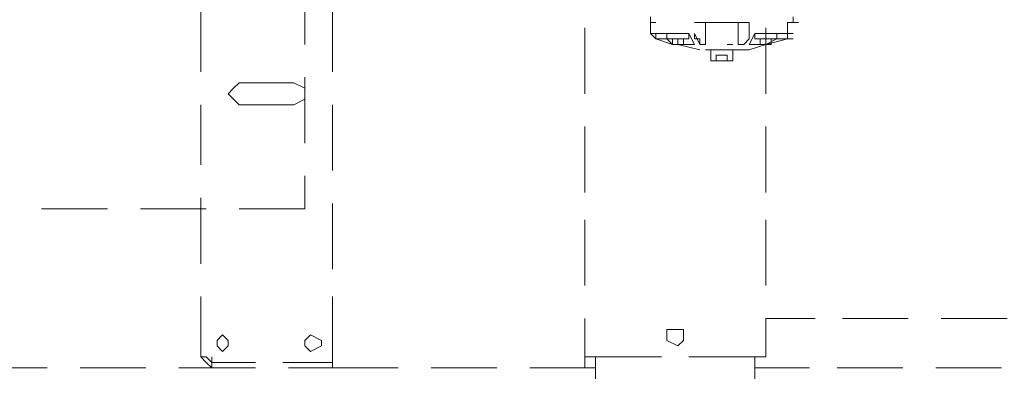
# Model space of a CAD drawing. Header units: millimetres. Extents: x 0 to 1151, y 0 to 297.
# Tile 27 of 93: x 324.19 to 331.79, y 126.9 to 129.63. Entities that reach past the tile are written whole.
import ezdxf

# ---------------------------------------------------------------- set-up
doc = ezdxf.new("R2010")
doc.units = ezdxf.units.MM
doc.header["$MEASUREMENT"] = 0
doc.layers.get('0').update_dxf_attribs({"linetype": 'CONTINUOUS'})

msp = doc.modelspace()

# ---------------------------------------------------------------- linework, layer by layer
at = {"color": 7, "linetype": 'Continuous', "lineweight": 20, "true_color": 0x000007}
for p, q in [((326.39, 129.9457), (326.39, 129.4377)), ((325.5857, 129.734), (325.5857, 129.226)), ((326.6017, 129.226), (326.6017, 129.734)), ((330.1577, 129.6493), (330.1577, 129.607)), ((328.549, 129.5647), (328.549, 129.0567)), ((329.057, 129.5223), (329.057, 129.607)), ((329.057, 129.607), (329.057, 129.607)), ((329.057, 129.607), (329.057, 129.5223)), ((329.3957, 129.607), (329.438, 129.607)), ((329.3957, 129.607), (329.438, 129.607)), ((329.438, 129.607), (329.4803, 129.607)), ((329.4803, 129.607), (329.4803, 129.4377)), ((329.7343, 129.607), (329.7343, 129.4377)), ((329.7767, 129.607), (329.819, 129.607)), ((329.819, 129.607), (329.819, 129.607)), ((329.819, 129.607), (329.819, 129.607)), ((329.819, 129.5223), (329.819, 129.607)), ((329.819, 129.607), (329.819, 129.607)), ((329.946, 129.0567), (329.946, 129.5647)), ((330.1153, 129.607), (330.1577, 129.607)), ((329.057, 129.5223), (329.0993, 129.5223)), ((329.0993, 129.48), (329.057, 129.5223)), ((329.0993, 129.5223), (329.0993, 129.48)), ((329.184, 129.5223), (329.184, 129.48)), ((329.3533, 129.5223), (329.3533, 129.48)), ((329.3533, 129.5223), (329.3957, 129.4377)), ((329.3957, 129.48), (329.3957, 129.5223)), ((329.438, 129.4377), (329.3957, 129.5223)), ((329.819, 129.5223), (329.819, 129.48)), ((329.819, 129.48), (329.819, 129.5223)), ((329.819, 129.5223), (329.819, 129.48)), ((329.819, 129.5223), (329.819, 129.5223)), ((329.819, 129.4377), (329.8613, 129.5223)), ((329.8613, 129.5223), (329.8613, 129.48)), ((330.0307, 129.5223), (330.0307, 129.48)), ((330.1153, 129.5223), (330.1577, 129.5223)), ((330.1153, 129.5223), (330.1153, 129.48)), ((330.1153, 129.48), (330.1153, 129.5223)), ((329.0993, 129.48), (329.0993, 129.48)), ((329.0993, 129.48), (329.0993, 129.48)), ((329.0993, 129.48), (329.2263, 129.48)), ((329.184, 129.48), (329.3533, 129.48)), ((329.2263, 129.4377), (329.2687, 129.4377)), ((329.2263, 129.4377), (329.2687, 129.4377)), ((329.2263, 129.4377), (329.2687, 129.4377)), ((329.2687, 129.4377), (329.438, 129.3953)), ((329.2687, 129.4377), (329.311, 129.4377)), ((329.2687, 129.4377), (329.2687, 129.4377)), ((329.2687, 129.4377), (329.311, 129.4377)), ((329.3533, 129.4377), (329.3533, 129.4377)), ((329.3957, 129.48), (329.3957, 129.48)), ((329.3957, 129.48), (329.3957, 129.48)), ((329.3957, 129.48), (329.3957, 129.48)), ((329.3957, 129.4377), (329.3957, 129.4377)), ((329.3957, 129.4377), (329.3957, 129.4377)), ((329.3957, 129.4377), (329.3957, 129.4377)), ((329.3957, 129.4377), (329.3957, 129.4377)), ((329.3957, 129.4377), (329.3957, 129.4377)), ((329.438, 129.4377), (329.4803, 129.4377)), ((329.438, 129.4377), (329.438, 129.4377)), ((329.4803, 129.4377), (329.4803, 129.4377)), ((329.4803, 129.4377), (329.4803, 129.4377)), ((329.4803, 129.4377), (329.4803, 129.4377)), ((329.6497, 129.4377), (329.692, 129.4377)), ((329.6497, 129.4377), (329.692, 129.4377)), ((329.7343, 129.4377), (329.7343, 129.48)), ((329.7343, 129.4377), (329.7767, 129.4377)), ((329.7767, 129.4377), (329.819, 129.48)), ((329.819, 129.4377), (329.8613, 129.4377)), ((329.8613, 129.48), (330.0307, 129.48)), ((329.9883, 129.4377), (329.8613, 129.4377)), ((329.946, 129.4377), (330.1153, 129.48)), ((329.946, 129.4377), (330.1153, 129.48)), ((329.946, 129.4377), (329.946, 129.4377)), ((329.946, 129.4377), (329.946, 129.4377)), ((329.946, 129.4377), (329.946, 129.4377)), ((329.946, 129.4377), (329.9883, 129.4377)), ((330.1153, 129.48), (330.1577, 129.48)), ((330.1153, 129.48), (330.1577, 129.48)), ((329.565, 129.3953), (329.4803, 129.3953)), ((329.5227, 129.3953), (329.692, 129.3953)), ((329.5227, 129.3953), (329.5227, 129.353)), ((329.5227, 129.3107), (329.5227, 129.3953)), ((329.5227, 129.3953), (329.692, 129.3953)), ((329.565, 129.3953), (329.6073, 129.3953)), ((329.6073, 129.3953), (329.6497, 129.3953)), ((329.819, 129.3953), (329.6073, 129.3953)), ((329.6497, 129.3953), (329.6497, 129.3953)), ((329.692, 129.3953), (329.692, 129.3107)), ((329.692, 129.3953), (329.7343, 129.3953)), ((329.5227, 129.3107), (329.692, 129.3107)), ((329.5227, 129.3107), (329.692, 129.3107)), ((326.39, 129.1837), (326.39, 128.6757)), ((325.5857, 128.972), (325.5857, 128.5063)), ((326.6017, 128.464), (326.6017, 128.972)), ((328.549, 128.8027), (328.549, 128.2947)), ((329.946, 128.2947), (329.946, 128.8027)), ((325.5857, 128.2523), (325.5857, 127.7443)), ((326.6017, 127.702), (326.6017, 128.21)), ((324.866, 128.1677), (324.358, 128.1677)), ((325.628, 128.1677), (325.12, 128.1677)), ((328.549, 128.083), (328.549, 127.575)), ((329.946, 127.575), (329.946, 128.083)), ((325.5857, 127.4903), (325.5857, 127.0247)), ((326.6017, 126.9823), (326.6017, 127.4903)), ((329.946, 127.0247), (329.946, 127.321)), ((329.946, 127.321), (330.327, 127.321)), ((330.5387, 127.321), (331.0467, 127.321)), ((331.3007, 127.321), (331.8087, 127.321)), ((325.6703, 127.0247), (325.6703, 126.9823)), ((326.2207, 126.9823), (326.517, 126.9823)), ((326.517, 126.9823), (326.6017, 126.9823)), ((328.6337, 127.0247), (328.549, 127.0247)), ((328.549, 127.0247), (328.549, 126.94)), ((328.6337, 127.0247), (328.6337, 126.8553)), ((329.1417, 127.0247), (328.7183, 127.0247)), ((329.7767, 127.0247), (329.3533, 127.0247)), ((329.7767, 127.0247), (329.946, 127.0247)), ((329.8613, 126.8553), (329.8613, 127.0247)), ((324.4003, 126.94), (323.9347, 126.94)), ((325.1623, 126.94), (324.6543, 126.94)), ((325.6703, 126.94), (325.4163, 126.94)), ((326.263, 126.94), (326.6017, 126.94)), ((327.1097, 126.94), (326.6017, 126.94)), ((327.8717, 126.94), (327.3637, 126.94)), ((328.6337, 126.94), (328.1257, 126.94)), ((330.2847, 126.94), (329.8613, 126.94)), ((331.0043, 126.94), (330.4963, 126.94)), ((331.7663, 126.94), (331.2583, 126.94))]:
    msp.add_line(p, q, dxfattribs=at)
for points in [[(329.057, 129.6493), (329.057, 129.607), (329.0993, 129.607)], [(329.3957, 129.607), (329.819, 129.607), (329.819, 129.5223)], [(329.438, 129.4377), (329.4803, 129.4377), (329.4803, 129.607), (329.438, 129.607)], [(329.7767, 129.607), (329.7343, 129.607), (329.7343, 129.4377), (329.7767, 129.4377)], [(330.1153, 129.5223), (330.1153, 129.607), (330.1577, 129.607)], [(330.1153, 129.607), (330.1577, 129.607), (330.2, 129.607)], [(329.0993, 129.48), (329.0993, 129.5223), (329.3533, 129.5223), (329.3533, 129.48)], [(329.8613, 129.48), (329.8613, 129.5223), (330.1153, 129.5223), (330.1153, 129.48)], [(329.0993, 129.48), (329.2263, 129.4377), (329.2687, 129.4377)], [(329.0993, 129.48), (329.184, 129.48), (329.2263, 129.4377), (329.2687, 129.4377)], [(329.0993, 129.48), (329.2263, 129.4377), (329.2687, 129.4377)], [(329.0993, 129.48), (329.2263, 129.4377), (329.2687, 129.4377)], [(329.2263, 129.48), (329.2263, 129.4377), (329.2687, 129.4377), (329.2687, 129.48)], [(329.2687, 129.4377), (329.311, 129.4377), (329.311, 129.48)], [(329.3957, 129.4377), (329.3533, 129.4377), (329.311, 129.4377)], [(329.4803, 129.4377), (329.438, 129.4377), (329.438, 129.48), (329.3957, 129.48)], [(329.819, 129.48), (329.7767, 129.4377), (329.7343, 129.4377)], [(329.819, 129.3953), (329.946, 129.4377), (330.0307, 129.48), (330.1153, 129.48)], [(329.819, 129.4377), (329.8613, 129.4377), (329.9037, 129.4377)], [(329.9037, 129.48), (329.9037, 129.4377), (329.946, 129.4377), (329.946, 129.48)], [(329.946, 129.4377), (329.9883, 129.4377), (329.9883, 129.48)], [(329.692, 129.3953), (329.6497, 129.3953), (329.6073, 129.3953)], [(326.39, 128.4217), (326.39, 128.1677), (325.882, 128.1677)], [(328.549, 127.321), (328.549, 127.0247), (328.7183, 127.0247)], [(325.5857, 127.0247), (325.628, 126.9823), (325.6703, 126.94)], [(325.6703, 126.9823), (325.628, 127.0247), (325.5857, 127.0247)], [(326.009, 126.9823), (325.6703, 126.9823), (325.9667, 126.9823)], [(325.6703, 126.9823), (325.6703, 126.94), (326.009, 126.94)], [(326.6017, 126.94), (326.6017, 126.9823), (326.263, 126.9823)]]:
    msp.add_lwpolyline(points, dxfattribs=at)
for points in [[(329.7343, 129.607), (329.7767, 129.607)], [(330.1153, 129.5223), (330.1153, 129.48)], [(329.946, 129.4377), (329.9883, 129.4377)], [(329.6497, 129.353), (329.565, 129.353)], [(329.565, 129.353), (329.6497, 129.353), (329.6497, 129.3107), (329.565, 129.3107)], [(326.3053, 128.972), (326.39, 129.0143), (326.39, 129.0567), (326.39, 129.099), (326.3053, 129.1413), (325.882, 129.1413), (325.8397, 129.099), (325.7973, 129.0567), (325.8397, 129.0143), (325.882, 128.972)], [(329.311, 127.194), (329.311, 127.2363), (329.2687, 127.2363), (329.184, 127.2363), (329.184, 127.194), (329.184, 127.1517), (329.2687, 127.1093), (329.311, 127.1517)], [(325.7973, 127.1093), (325.7973, 127.1517), (325.755, 127.194), (325.7127, 127.1517), (325.7127, 127.1093), (325.755, 127.067)], [(326.517, 127.1093), (326.517, 127.1517), (326.4323, 127.194), (326.39, 127.1517), (326.39, 127.1093), (326.4323, 127.067)]]:
    msp.add_lwpolyline(points, close=True, dxfattribs=at)

doc.saveas('drawing.dxf')
